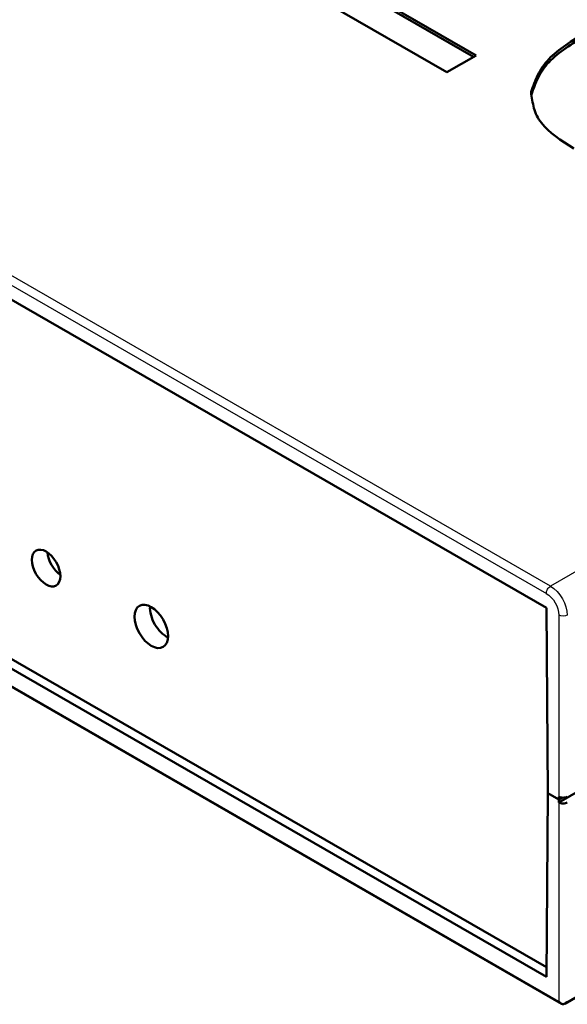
# Model space of a CAD drawing. Header units: inches. Extents: x 0 to 17, y 0 to 11.
# Tile 18 of 22: x 10.7 to 11.6, y 6 to 7.6. Entities that reach past the tile are written whole.
import ezdxf

# ---------------------------------------------------------------- set-up
doc = ezdxf.new("R2010")
doc.units = ezdxf.units.IN
doc.header["$LTSCALE"] = 0.75
doc.header["$MEASUREMENT"] = 0
doc.layers.add('Visible', color=7, linetype='Continuous', lineweight=50)
doc.layers.add('Visible Narrow', color=7, linetype='Continuous', lineweight=25)

msp = doc.modelspace()

# ---------------------------------------------------------------- linework, layer by layer
at = {"layer": 'Visible', "extrusion": (-0.707107, -0.407196, 0.578093)}
for p, q in [((8.82789, 8.21833), (11.55609, 6.64726)), ((8.82789, 8.21833), (11.55609, 6.64726)), ((11.39102, 7.53574), (11.19455, 7.64888)), ((11.39102, 7.53574), (11.19455, 7.64888)), ((11.3002, 7.64397), (11.43958, 7.5637)), ((11.3002, 7.64397), (11.43958, 7.5637)), ((11.29976, 7.63914), (11.43517, 7.56116)), ((11.29976, 7.63914), (11.43517, 7.56116)), ((11.55621, 6.05149), (8.84165, 7.6147)), ((11.55621, 6.05149), (8.84165, 7.6147)), ((8.82789, 7.60678), (11.55609, 6.03571)), ((8.82789, 7.60678), (11.55609, 6.03571)), ((11.58107, 5.99102), (8.80455, 7.58991)), ((11.58107, 5.99102), (8.80455, 7.58991)), ((11.43958, 7.5637), (11.39102, 7.53574)), ((11.43958, 7.5637), (11.39102, 7.53574)), ((11.57697, 6.32463), (13.2473, 7.28651)), ((11.57697, 6.32463), (13.2473, 7.28651)), ((13.24648, 6.94677), (11.5868, 5.99102)), ((13.24648, 6.94677), (11.5868, 5.99102)), ((11.55609, 6.64726), (11.5584, 6.34016)), ((11.55609, 6.64726), (11.5584, 6.34016)), ((11.55609, 6.03571), (11.5584, 6.34016)), ((11.55609, 6.03571), (11.5584, 6.34016)), ((11.5584, 6.34016), (11.57697, 6.32946)), ((11.5584, 6.34016), (11.57697, 6.32946)), ((11.57697, 6.32946), (11.57697, 6.33429)), ((11.57697, 6.32463), (11.57697, 6.33429)), ((11.57697, 6.32946), (11.58257, 6.33268)), ((11.58257, 6.33268), (11.57697, 6.32946)), ((11.57697, 6.32463), (11.57697, 6.32946))]:
    msp.add_line(p, q, dxfattribs=at)
at = {"layer": 'Visible', "extrusion": (0, 1e-16, -1)}
msp.add_ellipse((10.72625, 6.71349), major_axis=(-0.0167, 0.029), ratio=0.5780931, dxfattribs=at)
at = {"layer": 'Visible', "extrusion": (1e-16, 2e-16, -1)}
msp.add_ellipse((10.72625, 6.71349), major_axis=(-0.0167, 0.029), ratio=0.5780931, dxfattribs=at)
at = {"layer": 'Visible'}
for centre, major_axis, ratio, start_param, end_param in [((10.75194, 6.72828), (-0.0167, 0.029), 0.5780931, 0.8729643, 2.2686283), ((10.92642, 6.6315), (-0.01965, 0.03412), 0.5780931, 0.7092983, 2.4322943), ((11.58393, 6.3383), (-0.00984, 0), 0.5758617, 0.7853952, 2.3561945), ((11.58393, 6.3383), (-0.00984, 0), 0.5758617, 0.7853952, 2.3561945)]:
    msp.add_ellipse(centre, major_axis=major_axis, ratio=ratio, start_param=start_param, end_param=end_param, dxfattribs=at)
at = {"layer": 'Visible', "extrusion": (-2e-16, 1e-16, -1)}
msp.add_ellipse((10.90072, 6.61671), major_axis=(-0.01965, 0.03412), ratio=0.5780931, dxfattribs=at)
at = {"layer": 'Visible', "extrusion": (0, 2e-16, -1)}
msp.add_ellipse((10.90072, 6.61671), major_axis=(-0.01965, 0.03412), ratio=0.5780931, dxfattribs=at)
at = {"layer": 'Visible', "extrusion": (-1e-16, 2e-16, -1)}
msp.add_ellipse((11.58393, 6.32864), major_axis=(-0.00984, 0), ratio=0.5758617, start_param=3.9269908, end_param=5.4977901, dxfattribs=at)
at = {"layer": 'Visible', "extrusion": (0, 2e-16, -1)}
msp.add_ellipse((11.58393, 6.32864), major_axis=(-0.00984, 0), ratio=0.5758617, start_param=3.9269908, end_param=5.4977901, dxfattribs=at)
at = {"layer": 'Visible'}
for points, knots in [([(11.53069, 7.50304), (11.53069, 7.50305), (11.53069, 7.50306), (11.53414, 7.51256), (11.53758, 7.52206), (11.54442, 7.53584), (11.54697, 7.54035), (11.55292, 7.54913), (11.55633, 7.5534), (11.57589, 7.574), (11.59892, 7.5883), (11.62192, 7.6026)], [0, 0, 0, 0, 0.0002196, 0.0002196, 0.2501501, 0.2501501, 0.3751154, 0.3751154, 0.5000807, 0.5000807, 1, 1, 1, 1]), ([(11.53069, 7.50304), (11.53069, 7.50305), (11.53069, 7.50306), (11.53414, 7.51256), (11.53758, 7.52206), (11.54442, 7.53584), (11.54697, 7.54035), (11.55292, 7.54913), (11.55633, 7.5534), (11.57589, 7.574), (11.59892, 7.5883), (11.62192, 7.6026)], [0, 0, 0, 0, 0.0002196, 0.0002196, 0.2501501, 0.2501501, 0.3751154, 0.3751154, 0.5000807, 0.5000807, 1, 1, 1, 1]), ([(11.53126, 7.49892), (11.53462, 7.50818), (11.538, 7.51743), (11.54471, 7.53096), (11.54727, 7.53546), (11.5532, 7.54424), (11.55661, 7.54849), (11.57613, 7.56906), (11.59914, 7.58335), (11.62214, 7.59764)], [0.00630462, 0.00630462, 0.00630462, 0.00630462, 0.25, 0.25, 0.375, 0.375, 0.5, 0.5, 1, 1, 1, 1]), ([(11.53126, 7.49892), (11.53462, 7.50818), (11.538, 7.51743), (11.54471, 7.53096), (11.54727, 7.53546), (11.5532, 7.54424), (11.55661, 7.54849), (11.57613, 7.56906), (11.59914, 7.58335), (11.62214, 7.59764)], [0.00630462, 0.00630462, 0.00630462, 0.00630462, 0.25, 0.25, 0.375, 0.375, 0.5, 0.5, 1, 1, 1, 1]), ([(11.60153, 7.40906), (11.60153, 7.40906), (11.60153, 7.40906), (11.58077, 7.42254), (11.56, 7.43604), (11.5448, 7.45553), (11.54234, 7.45957), (11.53837, 7.46787), (11.53683, 7.47213), (11.53316, 7.48512), (11.53192, 7.49407), (11.53069, 7.50302), (11.53069, 7.50303), (11.53069, 7.50304)], [0, 0, 0, 0, 0.0000759, 0.0000759, 0.4999192, 0.4999192, 0.62488, 0.62488, 0.7498409, 0.7498409, 0.9997625, 0.9997625, 1, 1, 1, 1]), ([(11.60153, 7.40906), (11.60153, 7.40906), (11.60153, 7.40906), (11.58077, 7.42254), (11.56, 7.43604), (11.5448, 7.45553), (11.54234, 7.45957), (11.53837, 7.46787), (11.53683, 7.47213), (11.53316, 7.48512), (11.53192, 7.49407), (11.53069, 7.50302), (11.53069, 7.50303), (11.53069, 7.50304)], [0, 0, 0, 0, 0.0000759, 0.0000759, 0.4999192, 0.4999192, 0.62488, 0.62488, 0.7498409, 0.7498409, 0.9997625, 0.9997625, 1, 1, 1, 1])]:
    msp.add_open_spline(points, degree=3, knots=knots, dxfattribs=at)
at = {"layer": 'Visible', "extrusion": (-6.21859e-10, -9.08996e-10, -1)}
msp.add_open_spline([(11.57697, 5.99472), (11.57796, 5.99342), (11.57924, 5.99217), (11.58139, 5.99081), (11.58215, 5.99044), (11.58326, 5.99009), (11.58359, 5.99001), (11.58393, 5.98996)], degree=3, knots=[0, 0, 0, 0, 0.025267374, 0.025267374, 0.037901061, 0.037901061, 0.043282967, 0.043282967, 0.043282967, 0.043282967], dxfattribs=at)
msp.add_open_spline([(11.57697, 5.99472), (11.57796, 5.99342), (11.57924, 5.99217), (11.58139, 5.99081), (11.58215, 5.99044), (11.58326, 5.99009), (11.58359, 5.99001), (11.58393, 5.98996)], degree=3, knots=[0, 0, 0, 0, 0.025267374, 0.025267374, 0.037901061, 0.037901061, 0.043282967, 0.043282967, 0.043282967, 0.043282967], dxfattribs=at)
at = {"layer": 'Visible', "extrusion": (2.40951e-10, -5.43227e-10, -1)}
msp.add_open_spline([(11.58393, 5.98996), (11.5842, 5.99), (11.58447, 5.99006), (11.58548, 5.99035), (11.58619, 5.99067), (11.58832, 5.99191), (11.58984, 5.99335), (11.59089, 5.99472)], degree=3, knots=[0.1214989, 0.1214989, 0.1214989, 0.1214989, 0.125471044, 0.125471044, 0.136354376, 0.136354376, 0.163051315, 0.163051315, 0.163051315, 0.163051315], dxfattribs=at)
msp.add_open_spline([(11.58393, 5.98996), (11.5842, 5.99), (11.58447, 5.99006), (11.58548, 5.99035), (11.58619, 5.99067), (11.58832, 5.99191), (11.58984, 5.99335), (11.59089, 5.99472)], degree=3, knots=[0.1214989, 0.1214989, 0.1214989, 0.1214989, 0.125471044, 0.125471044, 0.136354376, 0.136354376, 0.163051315, 0.163051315, 0.163051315, 0.163051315], dxfattribs=at)
at = {"layer": 'Visible Narrow', "extrusion": (-0.707107, -0.407196, 0.578093)}
for p, q in [((11.56305, 6.68346), (8.83484, 8.25453)), ((11.56305, 6.68346), (8.83484, 8.25453)), ((8.82789, 8.24247), (11.55609, 6.6714)), ((8.82789, 8.24247), (11.55609, 6.6714)), ((13.21946, 7.63732), (11.56305, 6.68346)), ((13.21946, 7.63732), (11.56305, 6.68346)), ((11.57697, 5.99472), (8.80701, 7.58984)), ((11.57697, 5.99472), (8.80701, 7.58984)), ((11.57697, 6.63524), (11.57697, 6.33429)), ((11.57697, 6.63524), (11.57697, 6.33429)), ((11.57697, 6.32463), (11.57697, 5.99472)), ((11.57697, 6.32463), (11.57697, 5.99472))]:
    msp.add_line(p, q, dxfattribs=at)
at = {"layer": 'Visible Narrow', "extrusion": (-2e-16, 0, -1)}
msp.add_ellipse((11.56305, 6.67541), major_axis=(0.00491, 0.00853), ratio=0.5780931, start_param=3.9289245, end_param=5.4997209, dxfattribs=at)
msp.add_ellipse((11.56305, 6.67541), major_axis=(0.00491, 0.00853), ratio=0.5780931, start_param=3.9289245, end_param=5.4997209, dxfattribs=at)
at = {"layer": 'Visible Narrow', "extrusion": (3e-16, 4e-16, -1)}
msp.add_ellipse((11.56305, 6.65127), major_axis=(-0.01965, 0.03412), ratio=0.5780931, start_param=0.7834645, end_param=2.3542608, dxfattribs=at)
msp.add_ellipse((11.56305, 6.65127), major_axis=(-0.01965, 0.03412), ratio=0.5780931, start_param=0.7834645, end_param=2.3542608, dxfattribs=at)
at = {"layer": 'Visible Narrow', "extrusion": (1e-16, 1e-16, -1)}
msp.add_ellipse((11.55609, 6.64726), major_axis=(-0.01474, 0.02559), ratio=0.5780931, start_param=0.7834645, end_param=2.3542608, dxfattribs=at)
msp.add_ellipse((11.55609, 6.64726), major_axis=(-0.01474, 0.02559), ratio=0.5780931, start_param=0.7834645, end_param=2.3542608, dxfattribs=at)
at = {"layer": 'Visible Narrow', "extrusion": (0, 2e-16, -1)}
msp.add_ellipse((11.58393, 6.63925), major_axis=(-0.00984, 0), ratio=0.5758617, start_param=3.9269908, end_param=5.4977871, dxfattribs=at)
at = {"layer": 'Visible Narrow', "extrusion": (-1e-16, 3e-16, -1)}
msp.add_ellipse((11.58393, 6.63925), major_axis=(-0.00984, 0), ratio=0.5758617, start_param=3.9269908, end_param=5.4977871, dxfattribs=at)

doc.saveas('drawing.dxf')
